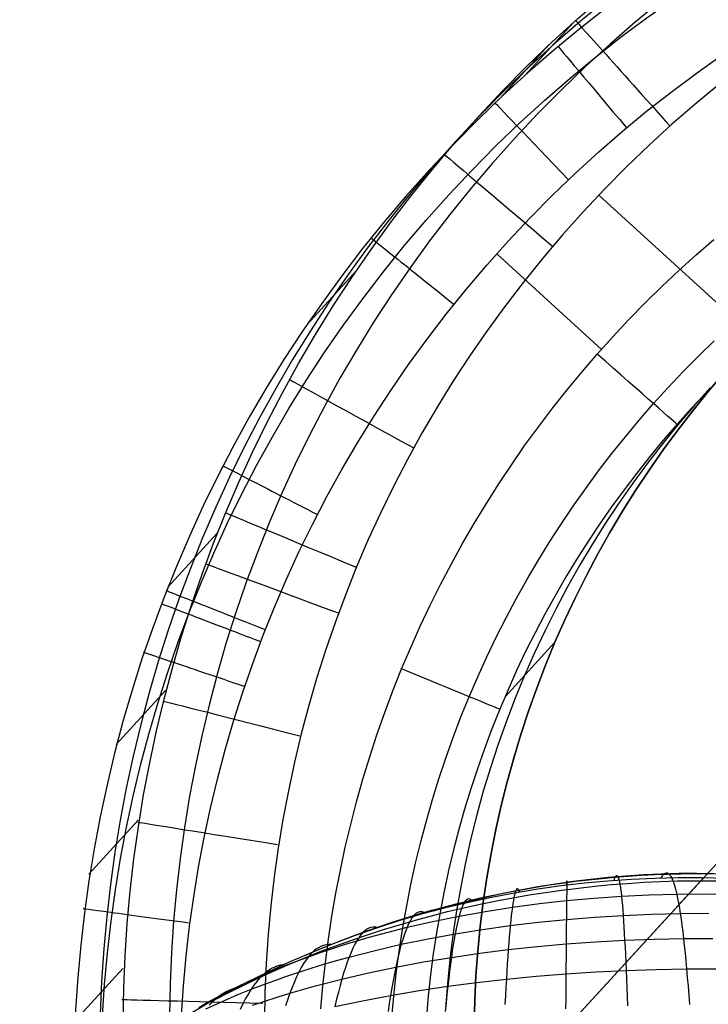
# Model space of a CAD drawing. Extents: x -274 to 274, y -220 to 276.
# Tile 158 of 164: x 194 to 199, y 226 to 233. Entities that reach past the tile are written whole.
import ezdxf

# ---------------------------------------------------------------- set-up
doc = ezdxf.new("R2010")
doc.units = 0
doc.layers.add('PREDEFINITO', color=7, linetype='CONTINUOUS')

msp = doc.modelspace()

# ---------------------------------------------------------------- linework, layer by layer
at = {"layer": 'PREDEFINITO'}
for p, q in [((204.5227, 232.9913, 1), (176.7791, 202.7145, 261.0055)), ((197.7514, 232.6431, 4.2614), (198.0988, 233.0222, 1.0153)), ((197.5793, 232.4848, 4.2585), (197.9268, 232.864, 1.0115)), ((221.1303, 210.8608), (198.2772, 231.8019)), ((198.9637, 231.3797, 5), (199.0885, 231.4879, 5)), ((197.5572, 231.3875, 5), (198.2944, 230.712, 5)), ((198.8412, 231.2689, 5), (198.9637, 231.3797, 5)), ((196.2179, 230.8878, 4.2327), (196.5663, 231.268, 0.9772)), ((196.218, 230.8879, 4.2327), (196.5664, 231.2681, 0.9772)), ((198.721, 231.1557, 5), (198.8412, 231.2689, 5)), ((198.6032, 231.0399, 5), (198.721, 231.1557, 5)), ((198.4878, 230.9217, 5), (198.6032, 231.0399, 5)), ((198.375, 230.8012, 5), (198.4878, 230.9217, 5)), ((198.2646, 230.6783, 5), (198.375, 230.8012, 5)), ((198.9802, 230.6644, 4.7786), (199.0907, 230.7718, 4.7777)), ((198.1575, 230.5538, 5), (198.2646, 230.6783, 5)), ((198.8719, 230.5547, 4.7794), (198.9802, 230.6644, 4.7786)), ((198.0529, 230.4271, 5), (198.1575, 230.5538, 5)), ((198.7659, 230.4428, 4.7803), (198.8719, 230.5547, 4.7794)), ((199.0483, 230.4134, 1), (199.1609, 230.5455, 1)), ((199.1609, 230.5455, 1), (199.0483, 230.4134, 1)), ((199.1609, 230.5455, 1), (199.0483, 230.4134, 1)), ((199.1345, 230.5106, 4.245), (199.0301, 230.4036, 4.2475)), ((197.951, 230.2983, 5), (198.0529, 230.4271, 5)), ((198.6623, 230.3287, 4.7812), (198.7659, 230.4428, 4.7803)), ((199.0301, 230.4036, 4.2475), (198.9278, 230.2944, 4.25)), ((198.939, 230.2788, 1), (199.0483, 230.4134, 1)), ((199.0483, 230.4134, 1), (198.939, 230.2788, 1)), ((199.0483, 230.4134, 1), (198.939, 230.2788, 1)), ((199.0627, 230.4413, 3), (198.9469, 230.312, 3)), ((198.5616, 230.2131, 4.7821), (198.6623, 230.3287, 4.7812)), ((197.8518, 230.1673, 5), (197.951, 230.2983, 5)), ((198.9278, 230.2944, 4.25), (198.8279, 230.1831, 4.2524)), ((198.8331, 230.1416, 1), (198.939, 230.2788, 1)), ((198.939, 230.2788, 1), (198.8331, 230.1416, 1)), ((198.939, 230.2788, 1), (198.8331, 230.1416, 1)), ((198.9469, 230.312, 3), (198.8343, 230.1799, 3)), ((198.4634, 230.0954, 4.7829), (198.5616, 230.2131, 4.7821)), ((197.7553, 230.0344, 5), (197.8518, 230.1673, 5)), ((198.8343, 230.1799, 3), (198.725, 230.0452, 3)), ((198.7305, 230.0019, 1), (198.8331, 230.1416, 1)), ((198.8331, 230.1416, 1), (198.7305, 230.0019, 1)), ((198.8331, 230.1416, 1), (198.7305, 230.0019, 1)), ((198.8279, 230.1831, 4.2524), (198.7309, 230.0704, 4.2549)), ((198.3675, 229.9756, 4.7838), (198.4634, 230.0954, 4.7829)), ((198.7309, 230.0704, 4.2549), (198.6362, 229.9556, 4.2574)), ((197.6615, 229.8995, 5), (197.7553, 230.0344, 5)), ((198.725, 230.0452, 3), (198.6191, 229.908, 3)), ((198.6314, 229.8597, 1), (198.7305, 230.0019, 1)), ((198.7305, 230.0019, 1), (198.6314, 229.8597, 1)), ((198.7305, 230.0019, 1), (198.6314, 229.8597, 1)), ((198.2742, 229.8539, 4.7846), (198.3675, 229.9756, 4.7838)), ((198.6362, 229.9556, 4.2574), (198.5439, 229.839, 4.2598)), ((197.5706, 229.7626, 5), (197.6615, 229.8995, 5)), ((198.1834, 229.7302, 4.7855), (198.2742, 229.8539, 4.7846)), ((198.6191, 229.908, 3), (198.5165, 229.7683, 3)), ((198.5357, 229.7153, 1), (198.6314, 229.8597, 1)), ((198.6314, 229.8597, 1), (198.5357, 229.7153, 1)), ((198.6314, 229.8597, 1), (198.5357, 229.7153, 1)), ((198.5439, 229.839, 4.2598), (198.454, 229.7204, 4.2623)), ((197.4825, 229.624, 5), (197.5706, 229.7626, 5)), ((198.0951, 229.6047, 4.7864), (198.1834, 229.7302, 4.7855)), ((198.454, 229.7204, 4.2623), (198.3666, 229.6001, 4.2647)), ((198.5165, 229.7683, 3), (198.4174, 229.6262, 3)), ((198.4435, 229.5685, 1), (198.5357, 229.7153, 1)), ((198.5357, 229.7153, 1), (198.4435, 229.5685, 1)), ((198.5357, 229.7153, 1), (198.4435, 229.5685, 1)), ((197.3973, 229.4835, 5), (197.4825, 229.624, 5)), ((198.0094, 229.4774, 4.7872), (198.0951, 229.6047, 4.7864)), ((198.3666, 229.6001, 4.2647), (198.2816, 229.4779, 4.2671)), ((198.4174, 229.6262, 3), (198.3217, 229.4817, 3)), ((198.3549, 229.4195, 1), (198.4435, 229.5685, 1)), ((198.4435, 229.5685, 1), (198.3549, 229.4195, 1)), ((198.4435, 229.5685, 1), (198.3549, 229.4195, 1)), ((197.315, 229.3413, 5), (197.3973, 229.4835, 5)), ((197.9264, 229.3483, 4.788), (198.0094, 229.4774, 4.7872)), ((198.2816, 229.4779, 4.2671), (198.1992, 229.3541, 4.2696)), ((198.3217, 229.4817, 3), (198.2295, 229.335, 3)), ((195.2343, 229.0326, 4.2078), (195.5836, 229.4138, 0.9439)), ((195.2344, 229.0329, 4.2078), (195.5837, 229.4141, 0.9439)), ((198.1992, 229.3541, 4.2696), (198.1194, 229.2285, 4.272)), ((198.2698, 229.2684, 1), (198.3549, 229.4195, 1)), ((198.3549, 229.4195, 1), (198.2698, 229.2684, 1)), ((198.3549, 229.4195, 1), (198.2698, 229.2684, 1)), ((197.2357, 229.1975, 5), (197.315, 229.3413, 5)), ((197.8461, 229.2176, 4.7889), (197.9264, 229.3483, 4.788)), ((198.2295, 229.335, 3), (198.1409, 229.186, 3)), ((197.7684, 229.0852, 4.7897), (197.8461, 229.2176, 4.7889)), ((198.1194, 229.2285, 4.272), (198.0422, 229.1014, 4.2744)), ((198.1885, 229.1151, 1), (198.2698, 229.2684, 1)), ((198.2698, 229.2684, 1), (198.1885, 229.1151, 1)), ((198.2698, 229.2684, 1), (198.1885, 229.1151, 1)), ((197.1593, 229.052, 5), (197.2357, 229.1975, 5)), ((198.1409, 229.186, 3), (198.0558, 229.0348, 3)), ((197.6935, 228.9512, 4.7905), (197.7684, 229.0852, 4.7897)), ((198.0422, 229.1014, 4.2744), (197.9676, 228.9727, 4.2768)), ((198.1108, 228.9599, 1), (198.1885, 229.1151, 1)), ((198.1885, 229.1151, 1), (198.1108, 228.9599, 1)), ((198.1885, 229.1151, 1), (198.1108, 228.9599, 1)), ((197.086, 228.905, 5), (197.1593, 229.052, 5)), ((198.0558, 229.0348, 3), (197.9744, 228.8816, 3)), ((197.6214, 228.8157, 4.7914), (197.6935, 228.9512, 4.7905)), ((197.9676, 228.9727, 4.2768), (197.8957, 228.8425, 4.2792)), ((198.0368, 228.8026, 1), (198.1108, 228.9599, 1)), ((198.1108, 228.9599, 1), (198.0368, 228.8026, 1)), ((198.1108, 228.9599, 1), (198.0368, 228.8026, 1)), ((197.0157, 228.7565, 5), (197.086, 228.905, 5)), ((197.9744, 228.8816, 3), (197.8967, 228.7263, 3)), ((197.5521, 228.6787, 4.7922), (197.6214, 228.8157, 4.7914)), ((197.8957, 228.8425, 4.2792), (197.8265, 228.7108, 4.2815)), ((197.9666, 228.6434, 1), (198.0368, 228.8026, 1)), ((198.0368, 228.8026, 1), (197.9666, 228.6434, 1)), ((198.0368, 228.8026, 1), (197.9666, 228.6434, 1)), ((196.9486, 228.6066, 5), (197.0157, 228.7565, 5)), ((197.4857, 228.5403, 4.793), (197.5521, 228.6787, 4.7922)), ((197.8265, 228.7108, 4.2815), (197.76, 228.5778, 4.2839)), ((197.8967, 228.7263, 3), (197.8228, 228.5691, 3)), ((196.8846, 228.4553, 5), (196.9486, 228.6066, 5)), ((197.6147, 228.2594, 4.2889), (197.9666, 228.6434, 1)), ((197.9666, 228.6434, 1), (197.9003, 228.4826, 1)), ((197.9004, 228.4829, 1), (197.9666, 228.6434, 1)), ((197.9666, 228.6434, 1), (197.9004, 228.4829, 1)), ((197.4222, 228.4005, 4.7938), (197.4857, 228.5403, 4.793)), ((197.76, 228.5778, 4.2839), (197.6963, 228.4434, 4.2863)), ((197.8228, 228.5691, 3), (197.7526, 228.4099, 3)), ((196.8235, 228.3019, 5), (196.8846, 228.4553, 5)), ((197.9003, 228.4826, 1), (197.838, 228.3203, 1)), ((197.8382, 228.3209, 1), (197.9004, 228.4829, 1)), ((197.9004, 228.4829, 1), (197.8382, 228.3209, 1)), ((197.3616, 228.2594, 4.7946), (197.4222, 228.4005, 4.7938)), ((197.6963, 228.4434, 4.2863), (197.6354, 228.3077, 4.2886)), ((197.7526, 228.4099, 3), (197.6863, 228.249, 3)), ((197.838, 228.3203, 1), (197.7797, 228.1568, 1)), ((197.7799, 228.1575, 1), (197.8382, 228.3209, 1)), ((197.8382, 228.3209, 1), (197.7799, 228.1575, 1)), ((194.8696, 227.9221, 4.1949), (195.2193, 228.3038, 0.9265)), ((196.7656, 228.1472, 5), (196.8235, 228.3019, 5)), ((197.3037, 228.1163, 4.7954), (197.3616, 228.2594, 4.7946)), ((197.6354, 228.3077, 4.2886), (197.5773, 228.1708, 4.2909)), ((197.6863, 228.249, 3), (197.624, 228.0868, 3)), ((196.7109, 227.9914, 5), (196.7656, 228.1472, 5)), ((197.2488, 227.972, 4.7962), (197.3037, 228.1163, 4.7954)), ((197.5773, 228.1708, 4.2909), (197.5219, 228.0319, 4.2932)), ((197.7797, 228.1568, 1), (197.7254, 227.9919, 1)), ((197.7257, 227.9927, 1), (197.7799, 228.1575, 1)), ((197.7799, 228.1575, 1), (197.7257, 227.9927, 1)), ((197.624, 228.0868, 3), (197.5657, 227.9232, 3)), ((196.6595, 227.8344, 5), (196.7109, 227.9914, 5)), ((197.1969, 227.8265, 4.797), (197.2488, 227.972, 4.7962)), ((197.5219, 228.0319, 4.2932), (197.4693, 227.8919, 4.2955)), ((197.7254, 227.9919, 1), (197.6752, 227.8259, 1)), ((197.6754, 227.8266, 1), (197.7257, 227.9927, 1)), ((197.7257, 227.9927, 1), (197.6754, 227.8266, 1)), ((197.5657, 227.9232, 3), (197.5114, 227.7584, 3)), ((196.6115, 227.6764, 5), (196.6595, 227.8344, 5)), ((197.1481, 227.68, 4.7977), (197.1969, 227.8265, 4.797)), ((197.4693, 227.8919, 4.2955), (197.4197, 227.7509, 4.2978)), ((197.6752, 227.8259, 1), (197.6291, 227.6588, 1)), ((197.6293, 227.6594, 1), (197.6754, 227.8266, 1)), ((197.6754, 227.8266, 1), (197.6293, 227.6594, 1)), ((197.5114, 227.7584, 3), (197.4612, 227.5924, 3)), ((197.4197, 227.7509, 4.2978), (197.3731, 227.6089, 4.3)), ((196.5667, 227.5174, 5), (196.6115, 227.6764, 5)), ((197.1023, 227.5325, 4.7985), (197.1481, 227.68, 4.7977)), ((197.6291, 227.6588, 1), (197.5871, 227.4906, 1)), ((197.5872, 227.491, 1), (197.6293, 227.6594, 1)), ((197.6293, 227.6594, 1), (197.5872, 227.491, 1)), ((197.3731, 227.6089, 4.3), (197.3294, 227.4659, 4.3022)), ((197.4612, 227.5924, 3), (197.4151, 227.4252, 3)), ((196.5252, 227.3575, 5), (196.5667, 227.5174, 5)), ((197.0597, 227.384, 4.7992), (197.1023, 227.5325, 4.7985)), ((197.5492, 227.3216, 1), (197.5872, 227.491, 1)), ((197.5872, 227.491, 1), (197.5492, 227.3216, 1)), ((197.5871, 227.4906, 1), (197.5492, 227.3216, 1)), ((197.3294, 227.4659, 4.3022), (197.2887, 227.322, 4.3044)), ((197.4151, 227.4252, 3), (197.3731, 227.2571, 3)), ((194.6767, 227.0061, 4.1851), (195.0269, 227.3882, 0.9133)), ((196.4871, 227.1968, 5), (196.5252, 227.3575, 5)), ((197.0201, 227.2347, 4.8), (197.0597, 227.384, 4.7992)), ((197.2887, 227.322, 4.3044), (197.2511, 227.1774, 4.3066)), ((197.5154, 227.1513, 1), (197.5492, 227.3216, 1)), ((197.5492, 227.3216, 1), (197.5154, 227.1516, 1)), ((197.5492, 227.3216, 1), (197.5154, 227.1513, 1)), ((196.9837, 227.0845, 4.8007), (197.0201, 227.2347, 4.8)), ((197.3731, 227.2571, 3), (197.3352, 227.088, 3)), ((196.4524, 227.0354, 5), (196.4871, 227.1968, 5)), ((197.2511, 227.1774, 4.3066), (197.2164, 227.032, 4.3088)), ((197.4857, 226.9803, 1), (197.5154, 227.1513, 1)), ((197.5154, 227.1513, 1), (197.4857, 226.9803, 1)), ((197.5154, 227.1516, 1), (197.4858, 226.9808, 1)), ((196.9505, 226.9337, 4.8014), (196.9837, 227.0845, 4.8007)), ((197.3352, 227.088, 3), (197.3014, 226.918, 3)), ((196.421, 226.8732, 5), (196.4524, 227.0354, 5)), ((197.2164, 227.032, 4.3088), (197.1848, 226.8859, 4.3109)), ((198.3922, 226.9859, 749.1842), (198.395, 226.9908, 749.2446)), ((198.395, 226.9908, 749.2446), (198.3969, 226.9933, 749.2854)), ((198.3969, 226.9933, 749.2854), (198.3988, 226.995, 749.3261)), ((198.3988, 226.995, 749.3261), (198.4007, 226.9959, 749.3667)), ((198.4007, 226.9959, 749.3667), (198.4025, 226.9962, 749.4072)), ((198.4025, 226.9962, 749.4072), (198.4044, 226.9957, 749.4475)), ((198.4044, 226.9957, 749.4475), (198.4062, 226.9944, 749.4877)), ((198.4062, 226.9944, 749.4877), (198.408, 226.9925, 749.5277)), ((198.408, 226.9925, 749.5277), (198.4098, 226.9898, 749.5677)), ((198.7226, 226.99, 749.0179), (198.7289, 226.9985, 749.0845)), ((198.7289, 226.9985, 749.0845), (198.7352, 227.0055, 749.1507)), ((198.7352, 227.0055, 749.1507), (198.7414, 227.0108, 749.2167)), ((198.7414, 227.0108, 749.2167), (198.7452, 227.0131, 749.2573)), ((198.7452, 227.0131, 749.2573), (198.749, 227.0146, 749.2977)), ((198.749, 227.0146, 749.2977), (198.7527, 227.0154, 749.3381)), ((198.7527, 227.0154, 749.3381), (198.7565, 227.0154, 749.3783)), ((198.7565, 227.0154, 749.3783), (198.7602, 227.0147, 749.4184)), ((198.7602, 227.0147, 749.4184), (198.7638, 227.0133, 749.4583)), ((198.7638, 227.0133, 749.4583), (198.7675, 227.0111, 749.4982)), ((198.7675, 227.0111, 749.4982), (198.7711, 227.0082, 749.5378)), ((198.7711, 227.0082, 749.5378), (198.7747, 227.0046, 749.5774)), ((198.7747, 227.0046, 749.5774), (198.7783, 227.0002, 749.6168)), ((198.7783, 227.0002, 749.6168), (198.7818, 226.9951, 749.6561)), ((198.7818, 226.9951, 749.6561), (198.7854, 226.9893, 749.6953)), ((188.1037, 215.0732, 672.9243), (199.0157, 226.9816, 748.9079)), ((196.9204, 226.7821, 4.8022), (196.9505, 226.9337, 4.8014)), ((197.4602, 226.8087, 1), (197.4857, 226.9803, 1)), ((197.4857, 226.9803, 1), (197.4602, 226.8087, 1)), ((197.4858, 226.9808, 1), (197.4603, 226.8093, 1)), ((198.0503, 226.9245, 749.8216), (198.0502, 226.9171, 749.8608)), ((198.0505, 226.9312, 749.7822), (198.0503, 226.9245, 749.8216)), ((198.0506, 226.9372, 749.7427), (198.0505, 226.9312, 749.7822)), ((198.0507, 226.9469, 749.6633), (198.0506, 226.9424, 749.7031)), ((198.0506, 226.9424, 749.7031), (198.0506, 226.9372, 749.7427)), ((198.0508, 226.9508, 749.6234), (198.0507, 226.9469, 749.6633)), ((198.0509, 226.9538, 749.5834), (198.0508, 226.9508, 749.6234)), ((198.051, 226.9578, 749.5029), (198.0509, 226.9562, 749.5432)), ((198.0509, 226.9562, 749.5432), (198.0509, 226.9538, 749.5834)), ((198.051, 226.9572, 749.3405), (198.051, 226.9589, 749.422)), ((198.051, 226.9589, 749.422), (198.051, 226.9587, 749.4625)), ((198.051, 226.9587, 749.4625), (198.051, 226.9578, 749.5029)), ((198.051, 226.9526, 749.2585), (198.051, 226.9572, 749.3405)), ((198.051, 226.9484, 749.2077), (198.051, 226.9526, 749.2585)), ((198.051, 226.9433, 749.1568), (198.051, 226.9484, 749.2077)), ((198.051, 226.9307, 749.0545), (198.051, 226.9433, 749.1568)), ((198.3837, 226.9636, 749.0015), (198.3893, 226.9796, 749.1235)), ((198.3893, 226.9796, 749.1235), (198.3922, 226.9859, 749.1842)), ((198.4098, 226.9898, 749.5677), (198.4116, 226.9864, 749.6075)), ((198.4116, 226.9864, 749.6075), (198.4134, 226.9822, 749.6472)), ((198.4134, 226.9822, 749.6472), (198.4151, 226.9773, 749.6867)), ((198.4151, 226.9773, 749.6867), (198.4168, 226.9718, 749.7261)), ((198.4168, 226.9718, 749.7261), (198.4185, 226.9654, 749.7654)), ((198.4185, 226.9654, 749.7654), (198.4202, 226.9584, 749.8045)), ((198.4202, 226.9584, 749.8045), (198.4219, 226.9507, 749.8435)), ((198.4219, 226.9507, 749.8435), (198.4235, 226.9423, 749.8824)), ((198.4235, 226.9423, 749.8824), (198.4252, 226.9332, 749.9211)), ((198.4252, 226.9332, 749.9211), (198.4268, 226.9234, 749.9597)), ((198.4268, 226.9234, 749.9597), (198.4284, 226.9129, 749.9981)), ((198.7163, 226.9802, 748.9512), (198.7226, 226.99, 749.0179)), ((198.7854, 226.9893, 749.6953), (198.7889, 226.9828, 749.7343)), ((198.7889, 226.9828, 749.7343), (198.7923, 226.9756, 749.7732)), ((198.7923, 226.9756, 749.7732), (198.7958, 226.9676, 749.812)), ((198.7958, 226.9676, 749.812), (198.7992, 226.959, 749.8506)), ((198.7992, 226.959, 749.8506), (198.8026, 226.9496, 749.8891)), ((198.8026, 226.9496, 749.8891), (198.8059, 226.9396, 749.9275)), ((198.8059, 226.9396, 749.9275), (198.8093, 226.9289, 749.9657)), ((198.8093, 226.9289, 749.9657), (198.8126, 226.9175, 750.0037)), ((196.3931, 226.7104, 5), (196.421, 226.8732, 5)), ((197.1848, 226.8859, 4.3109), (197.1563, 226.7392, 4.313)), ((197.3014, 226.918, 3), (197.2718, 226.7473, 3)), ((197.6812, 226.8593, 749.9027), (197.6793, 226.8509, 749.9419)), ((197.683, 226.8669, 749.8635), (197.6812, 226.8593, 749.9027)), ((197.6849, 226.8739, 749.824), (197.683, 226.8669, 749.8635)), ((197.6868, 226.8801, 749.7845), (197.6849, 226.8739, 749.824)), ((197.6887, 226.8856, 749.7448), (197.6868, 226.8801, 749.7845)), ((197.6906, 226.8904, 749.705), (197.6887, 226.8856, 749.7448)), ((197.6924, 226.8945, 749.665), (197.6906, 226.8904, 749.705)), ((197.6943, 226.8979, 749.6249), (197.6924, 226.8945, 749.665)), ((197.6962, 226.9005, 749.5846), (197.6943, 226.8979, 749.6249)), ((197.6981, 226.9023, 749.5443), (197.6962, 226.9005, 749.5846)), ((197.6999, 226.9035, 749.5038), (197.6981, 226.9023, 749.5443)), ((197.7037, 226.9037, 749.4224), (197.6999, 226.9035, 749.5038)), ((197.7075, 226.9013, 749.3405), (197.7037, 226.9037, 749.4224)), ((197.7114, 226.8962, 749.2582), (197.7075, 226.9013, 749.3405)), ((197.7148, 226.8896, 749.1843), (197.7114, 226.8962, 749.2582)), ((197.7184, 226.8815, 749.1102), (197.7148, 226.8896, 749.1843)), ((198.0495, 226.8697, 750.0547), (198.0492, 226.8459, 750.1313)), ((198.0497, 226.8806, 750.0162), (198.0495, 226.8697, 750.0547)), ((198.0498, 226.8908, 749.9776), (198.0497, 226.8806, 750.0162)), ((198.05, 226.9003, 749.9388), (198.0498, 226.8908, 749.9776)), ((198.0501, 226.9091, 749.8998), (198.05, 226.9003, 749.9388)), ((198.0502, 226.9171, 749.8608), (198.0501, 226.9091, 749.8998)), ((198.4284, 226.9129, 749.9981), (198.43, 226.9017, 750.0364)), ((198.43, 226.9017, 750.0364), (198.4331, 226.8772, 750.1125)), ((198.4331, 226.8772, 750.1125), (198.4361, 226.8501, 750.1881)), ((198.4361, 226.8501, 750.1881), (198.6307, 226.8596, 750.1731)), ((198.6307, 226.8596, 750.1731), (198.8256, 226.8651, 750.1546)), ((198.8126, 226.9175, 750.0037), (198.8192, 226.8926, 750.0794)), ((198.8192, 226.8926, 750.0794), (198.8256, 226.8651, 750.1546)), ((198.8256, 226.8651, 750.1546), (199.0205, 226.8667, 750.1325)), ((198.8256, 226.8651, 750.1546), (198.832, 226.8349, 750.2291)), ((199.0205, 226.8667, 750.1325), (199.2151, 226.8644, 750.107)), ((196.8935, 226.63, 4.8029), (196.9204, 226.7821, 4.8022)), ((197.3155, 226.7849, 749.93), (197.3119, 226.7763, 749.9692)), ((197.3191, 226.7927, 749.8907), (197.3155, 226.7849, 749.93)), ((197.3228, 226.7999, 749.8512), (197.3191, 226.7927, 749.8907)), ((197.3264, 226.8063, 749.8116), (197.3228, 226.7999, 749.8512)), ((197.3301, 226.8121, 749.7718), (197.3264, 226.8063, 749.8116)), ((197.3338, 226.8171, 749.7319), (197.3301, 226.8121, 749.7718)), ((197.3375, 226.8213, 749.6919), (197.3338, 226.8171, 749.7319)), ((197.3412, 226.8249, 749.6517), (197.3375, 226.8213, 749.6919)), ((197.3449, 226.8277, 749.6114), (197.3412, 226.8249, 749.6517)), ((197.3486, 226.8297, 749.5709), (197.3449, 226.8277, 749.6114)), ((197.3523, 226.831, 749.5303), (197.3486, 226.8297, 749.5709)), ((197.356, 226.8316, 749.4896), (197.3523, 226.831, 749.5303)), ((197.3634, 226.8308, 749.4078), (197.356, 226.8316, 749.4896)), ((197.371, 226.8275, 749.3255), (197.3634, 226.8308, 749.4078)), ((197.3787, 226.8219, 749.2428), (197.371, 226.8275, 749.3255)), ((197.3857, 226.8153, 749.1682), (197.3787, 226.8219, 749.2428)), ((197.439, 226.6364, 1), (197.4602, 226.8087, 1)), ((197.4602, 226.8087, 1), (197.439, 226.6364, 1)), ((197.4603, 226.8093, 1), (197.4391, 226.6372, 1)), ((197.6699, 226.7987, 750.1354), (197.6662, 226.773, 750.2118)), ((197.6662, 226.773, 750.2118), (197.8568, 226.7982, 750.2114)), ((197.6737, 226.8216, 750.0584), (197.6699, 226.7987, 750.1354)), ((197.6755, 226.8321, 750.0197), (197.6737, 226.8216, 750.0584)), ((197.6774, 226.8419, 749.9809), (197.6755, 226.8321, 750.0197)), ((197.6793, 226.8509, 749.9419), (197.6774, 226.8419, 749.9809)), ((197.8568, 226.7982, 750.2114), (198.0489, 226.8194, 750.2073)), ((198.0485, 226.7903, 750.2827), (198.0482, 226.7585, 750.3575)), ((198.0489, 226.8194, 750.2073), (198.0485, 226.7903, 750.2827)), ((198.0492, 226.8459, 750.1313), (198.0489, 226.8194, 750.2073)), ((198.0489, 226.8194, 750.2073), (198.2421, 226.8368, 750.1995)), ((198.2421, 226.8368, 750.1995), (198.4361, 226.8501, 750.1881)), ((198.4361, 226.8501, 750.1881), (198.4391, 226.8203, 750.2631)), ((198.4391, 226.8203, 750.2631), (198.4421, 226.7879, 750.3375)), ((198.4421, 226.7879, 750.3375), (198.445, 226.7529, 750.4112)), ((198.832, 226.8349, 750.2291), (198.8382, 226.8021, 750.303)), ((198.8382, 226.8021, 750.303), (198.8444, 226.7667, 750.3764)), ((196.9716, 226.7152, 749.8235), (196.9662, 226.7087, 749.8632)), ((196.977, 226.721, 749.7837), (196.9716, 226.7152, 749.8235)), ((196.9824, 226.726, 749.7437), (196.977, 226.721, 749.7837)), ((196.9879, 226.7304, 749.7037), (196.9824, 226.726, 749.7437)), ((196.9933, 226.734, 749.6634), (196.9879, 226.7304, 749.7037)), ((196.9988, 226.7369, 749.6231), (196.9933, 226.734, 749.6634)), ((197.0044, 226.7391, 749.5826), (196.9988, 226.7369, 749.6231)), ((197.0099, 226.7406, 749.5419), (197.0044, 226.7391, 749.5826)), ((197.0205, 226.7415, 749.4643), (197.0099, 226.7406, 749.5419)), ((197.0312, 226.74, 749.3863), (197.0205, 226.7415, 749.4643)), ((197.0421, 226.7367, 749.3079), (197.0312, 226.74, 749.3863)), ((197.0531, 226.7317, 749.2291), (197.0421, 226.7367, 749.3079)), ((197.1563, 226.7392, 4.313), (197.1308, 226.5919, 4.3151)), ((197.2718, 226.7473, 3), (197.2463, 226.5758, 3)), ((197.2903, 226.7104, 750.2012), (197.4773, 226.7437, 750.2084)), ((197.2975, 226.7351, 750.1245), (197.2903, 226.7104, 750.2012)), ((197.3046, 226.7571, 750.0471), (197.2975, 226.7351, 750.1245)), ((197.3082, 226.7671, 750.0082), (197.3046, 226.7571, 750.0471)), ((197.3119, 226.7763, 749.9692), (197.3082, 226.7671, 750.0082)), ((197.4773, 226.7437, 750.2084), (197.6662, 226.773, 750.2118)), ((197.6588, 226.7136, 750.3627), (197.6551, 226.6799, 750.4373)), ((197.6625, 226.7446, 750.2876), (197.6588, 226.7136, 750.3627)), ((197.6662, 226.773, 750.2118), (197.6625, 226.7446, 750.2876)), ((198.0478, 226.7241, 750.4316), (198.0474, 226.6871, 750.5052)), ((198.0482, 226.7585, 750.3575), (198.0478, 226.7241, 750.4316)), ((198.2471, 226.7031, 750.4966), (198.4478, 226.7154, 750.4844)), ((198.445, 226.7529, 750.4112), (198.4478, 226.7154, 750.4844)), ((198.4478, 226.7154, 750.4844), (198.649, 226.7239, 750.4686)), ((198.4478, 226.7154, 750.4844), (198.4505, 226.6753, 750.5569)), ((198.649, 226.7239, 750.4686), (198.8505, 226.7287, 750.4491)), ((198.8444, 226.7667, 750.3764), (198.8505, 226.7287, 750.4491)), ((198.8505, 226.7287, 750.4491), (199.052, 226.7299, 750.4262)), ((198.8505, 226.7287, 750.4491), (198.8564, 226.6883, 750.5213)), ((196.3686, 226.5471, 5), (196.3931, 226.7104, 5)), ((196.9237, 226.6315, 750.1752), (197.1057, 226.673, 750.1902)), ((196.9342, 226.6549, 750.0981), (196.9237, 226.6315, 750.1752)), ((196.9447, 226.6756, 750.0204), (196.9342, 226.6549, 750.0981)), ((196.9501, 226.6849, 749.9813), (196.9447, 226.6756, 750.0204)), ((196.9554, 226.6936, 749.9421), (196.9501, 226.6849, 749.9813)), ((196.9608, 226.7015, 749.9027), (196.9554, 226.6936, 749.9421)), ((196.9662, 226.7087, 749.8632), (196.9608, 226.7015, 749.9027)), ((197.1057, 226.673, 750.1902), (197.2903, 226.7104, 750.2012)), ((197.2763, 226.653, 750.3529), (197.2694, 226.6204, 750.4278)), ((197.2833, 226.6831, 750.2774), (197.2763, 226.653, 750.3529)), ((197.2903, 226.7104, 750.2012), (197.2833, 226.6831, 750.2774)), ((197.456, 226.6164, 750.5085), (197.6515, 226.6437, 750.5112)), ((197.6515, 226.6437, 750.5112), (197.6479, 226.605, 750.5845)), ((197.6551, 226.6799, 750.4373), (197.6515, 226.6437, 750.5112)), ((197.6515, 226.6437, 750.5112), (197.8487, 226.6673, 750.5101)), ((197.8487, 226.6673, 750.5101), (198.0474, 226.6871, 750.5052)), ((198.0469, 226.6476, 750.5781), (198.0465, 226.6055, 750.6504)), ((198.0474, 226.6871, 750.5052), (198.0469, 226.6476, 750.5781)), ((198.0474, 226.6871, 750.5052), (198.2471, 226.7031, 750.4966)), ((198.4505, 226.6753, 750.5569), (198.4533, 226.6327, 750.6289)), ((198.8564, 226.6883, 750.5213), (198.8623, 226.6453, 750.5928)), ((198.8623, 226.6453, 750.5928), (198.8681, 226.5999, 750.6637)), ((196.5965, 226.577, 749.9779), (196.5894, 226.5678, 750.017)), ((196.6035, 226.5856, 749.9386), (196.5965, 226.577, 749.9779)), ((196.6106, 226.5934, 749.8992), (196.6035, 226.5856, 749.9386)), ((196.6178, 226.6005, 749.8596), (196.6106, 226.5934, 749.8992)), ((196.6249, 226.6069, 749.8199), (196.6178, 226.6005, 749.8596)), ((196.6321, 226.6125, 749.78), (196.6249, 226.6069, 749.8199)), ((196.6393, 226.6175, 749.74), (196.6321, 226.6125, 749.78)), ((196.6538, 226.6254, 749.6596), (196.6393, 226.6175, 749.74)), ((196.6685, 226.6305, 749.5786), (196.6538, 226.6254, 749.6596)), ((196.6561, 226.5614, 750.1454), (196.7445, 226.5858, 750.1563)), ((196.6832, 226.6331, 749.4972), (196.6685, 226.6305, 749.5786)), ((196.7017, 226.633, 749.3953), (196.6832, 226.6331, 749.4972)), ((196.7204, 226.63, 749.2928), (196.7017, 226.633, 749.3953)), ((196.7445, 226.5858, 750.1563), (196.9237, 226.6315, 750.1752)), ((196.8698, 226.4773, 4.8036), (196.8935, 226.63, 4.8029)), ((196.903, 226.5766, 750.3276), (196.8928, 226.5452, 750.4028)), ((196.9133, 226.6054, 750.2517), (196.903, 226.5766, 750.3276)), ((196.9237, 226.6315, 750.1752), (196.9133, 226.6054, 750.2517)), ((197.0713, 226.5501, 750.4917), (197.2625, 226.5852, 750.502)), ((197.1308, 226.5919, 4.3151), (197.1084, 226.4441, 4.3171)), ((197.2463, 226.5758, 3), (197.2251, 226.4037, 3)), ((197.2625, 226.5852, 750.502), (197.2557, 226.5474, 750.5757)), ((197.2694, 226.6204, 750.4278), (197.2625, 226.5852, 750.502)), ((197.2625, 226.5852, 750.502), (197.456, 226.6164, 750.5085)), ((197.4391, 226.6372, 1), (197.422, 226.4645, 1)), ((197.422, 226.4637, 1), (197.439, 226.6364, 1)), ((197.439, 226.6364, 1), (197.422, 226.4637, 1)), ((197.6479, 226.605, 750.5845), (197.6443, 226.5637, 750.6571)), ((198.0465, 226.6055, 750.6504), (198.0461, 226.5611, 750.7221)), ((198.4533, 226.6327, 750.6289), (198.4559, 226.5876, 750.7001)), ((198.4559, 226.5876, 750.7001), (198.4585, 226.5402, 750.7708)), ((198.8681, 226.5999, 750.6637), (198.8737, 226.5521, 750.7339)), ((196.3519, 226.5068, 749.5185), (196.3336, 226.5028, 749.5996)), ((196.3475, 226.3833, 5), (196.3686, 226.5471, 5)), ((196.3704, 226.5089, 749.437), (196.3519, 226.5068, 749.5185)), ((196.3878, 226.5092, 749.3597), (196.3704, 226.5089, 749.437)), ((196.3961, 226.4819, 750.1064), (196.4819, 226.5095, 750.1204)), ((196.4819, 226.5095, 750.1204), (196.5686, 226.536, 750.1334)), ((196.5548, 226.5113, 750.2102), (196.5412, 226.484, 750.2864)), ((196.5686, 226.536, 750.1334), (196.5548, 226.5113, 750.2102)), ((196.5686, 226.536, 750.1334), (196.6561, 226.5614, 750.1454)), ((196.5824, 226.5579, 750.056), (196.5686, 226.536, 750.1334)), ((196.5894, 226.5678, 750.017), (196.5824, 226.5579, 750.056)), ((196.697, 226.4682, 750.4591), (196.8827, 226.5111, 750.4774)), ((196.8827, 226.5111, 750.4774), (196.8728, 226.4745, 750.5513)), ((196.8827, 226.5111, 750.4774), (197.0713, 226.5501, 750.4917)), ((196.8928, 226.5452, 750.4028), (196.8827, 226.5111, 750.4774)), ((197.249, 226.5071, 750.6486), (197.2424, 226.4643, 750.7209)), ((197.2557, 226.5474, 750.5757), (197.249, 226.5071, 750.6486)), ((197.6408, 226.52, 750.7291), (197.6373, 226.4738, 750.8004)), ((197.6443, 226.5637, 750.6571), (197.6408, 226.52, 750.7291)), ((197.8408, 226.4958, 750.7986), (198.0456, 226.5141, 750.7931)), ((198.0456, 226.5141, 750.7931), (198.0452, 226.4648, 750.8634)), ((198.0461, 226.5611, 750.7221), (198.0456, 226.5141, 750.7931)), ((198.0456, 226.5141, 750.7931), (198.2517, 226.5289, 750.7838)), ((198.2517, 226.5289, 750.7838), (198.4585, 226.5402, 750.7708)), ((198.4585, 226.5402, 750.7708), (198.666, 226.5479, 750.7542)), ((198.4585, 226.5402, 750.7708), (198.4611, 226.4903, 750.8408)), ((198.666, 226.5479, 750.7542), (198.8737, 226.5521, 750.7339)), ((198.8737, 226.5521, 750.7339), (199.0815, 226.5528, 750.7102)), ((198.8737, 226.5521, 750.7339), (198.8793, 226.5019, 750.8035)), ((196.2275, 226.4235, 750.0752), (196.3112, 226.4532, 750.0913)), ((196.2447, 226.4437, 749.9975), (196.2275, 226.4235, 750.0752)), ((196.2621, 226.4611, 749.9191), (196.2447, 226.4437, 749.9975)), ((196.2709, 226.4687, 749.8797), (196.2621, 226.4611, 749.9191)), ((196.2797, 226.4757, 749.8401), (196.2709, 226.4687, 749.8797)), ((196.2886, 226.4819, 749.8004), (196.2797, 226.4757, 749.8401)), ((196.2975, 226.4874, 749.7605), (196.2886, 226.4819, 749.8004)), ((196.3155, 226.4964, 749.6804), (196.2975, 226.4874, 749.7605)), ((196.3112, 226.4532, 750.0913), (196.3961, 226.4819, 750.1064)), ((196.3336, 226.5028, 749.5996), (196.3155, 226.4964, 749.6804)), ((196.5145, 226.4214, 750.4368), (196.697, 226.4682, 750.4591)), ((196.5278, 226.454, 750.3619), (196.5145, 226.4214, 750.4368)), ((196.5412, 226.484, 750.2864), (196.5278, 226.454, 750.3619)), ((196.8493, 226.3242, 4.8042), (196.8698, 226.4773, 4.8036)), ((196.8629, 226.4354, 750.6246), (196.8532, 226.3938, 750.6971)), ((196.8728, 226.4745, 750.5513), (196.8629, 226.4354, 750.6246)), ((197.1084, 226.4441, 4.3171), (197.0892, 226.296, 4.3192)), ((197.2424, 226.4643, 750.7209), (197.2359, 226.4191, 750.7926)), ((197.2359, 226.4191, 750.7926), (197.4356, 226.4483, 750.7984)), ((197.422, 226.4645, 1), (197.4092, 226.2913, 1)), ((197.4092, 226.2906, 1), (197.422, 226.4637, 1)), ((197.422, 226.4637, 1), (197.4092, 226.2906, 1)), ((197.4356, 226.4483, 750.7984), (197.6373, 226.4738, 750.8004)), ((197.6373, 226.4738, 750.8004), (197.6339, 226.4253, 750.8711)), ((197.6373, 226.4738, 750.8004), (197.8408, 226.4958, 750.7986)), ((198.0452, 226.4648, 750.8634), (198.0447, 226.4132, 750.9331)), ((198.4611, 226.4903, 750.8408), (198.4636, 226.4381, 750.9101)), ((198.4636, 226.4381, 750.9101), (198.4661, 226.3836, 750.9788)), ((198.8793, 226.5019, 750.8035), (198.8848, 226.4493, 750.8725)), ((198.8848, 226.4493, 750.8725), (198.8902, 226.3944, 750.9408)), ((196.0552, 226.3681, 749.4294), (196.0209, 226.3613, 749.5571)), ((196.0631, 226.3607, 750.0397), (196.1447, 226.3926, 750.058)), ((196.1447, 226.3926, 750.058), (196.2275, 226.4235, 750.0752)), ((196.1935, 226.3749, 750.2287), (196.1769, 226.3466, 750.3045)), ((196.2104, 226.4005, 750.1523), (196.1935, 226.3749, 750.2287)), ((196.2275, 226.4235, 750.0752), (196.2104, 226.4005, 750.1523)), ((196.2475, 226.3436, 750.3955), (196.3355, 226.3705, 750.4103)), ((196.3298, 226.2191, 5), (196.3475, 226.3833, 5)), ((196.3355, 226.3705, 750.4103), (196.4246, 226.3965, 750.424)), ((196.4246, 226.3965, 750.424), (196.5145, 226.4214, 750.4368)), ((196.5014, 226.3862, 750.5109), (196.4884, 226.3485, 750.5845)), ((196.5145, 226.4214, 750.4368), (196.5014, 226.3862, 750.5109)), ((196.8532, 226.3938, 750.6971), (196.8437, 226.3498, 750.769)), ((196.8437, 226.3498, 750.769), (197.0385, 226.3863, 750.7828)), ((197.0385, 226.3863, 750.7828), (197.2359, 226.4191, 750.7926)), ((197.2251, 226.4037, 3), (197.208, 226.231, 3)), ((197.2294, 226.3715, 750.8635), (197.2231, 226.3215, 750.9338)), ((197.2359, 226.4191, 750.7926), (197.2294, 226.3715, 750.8635)), ((197.6304, 226.3743, 750.9411), (197.6271, 226.3211, 751.0104)), ((197.6339, 226.4253, 750.8711), (197.6304, 226.3743, 750.9411)), ((198.0447, 226.4132, 750.9331), (198.0443, 226.3592, 751.0021)), ((198.4661, 226.3836, 750.9788), (198.4685, 226.3268, 751.0468)), ((198.8902, 226.3944, 750.9408), (198.8955, 226.3373, 751.0085)), ((194.5677, 225.957, 4.1747), (194.9182, 226.3395, 0.8994)), ((195.9032, 226.2935, 749.9999), (195.9826, 226.3276, 750.0204)), ((195.9239, 226.3116, 749.9218), (195.9032, 226.2935, 749.9999)), ((195.9447, 226.3271, 749.8431), (195.9239, 226.3116, 749.9218)), ((195.9658, 226.3398, 749.7638), (195.9447, 226.3271, 749.8431)), ((195.987, 226.35, 749.684), (195.9658, 226.3398, 749.7638)), ((195.9826, 226.3276, 750.0204), (196.0631, 226.3607, 750.0397)), ((196.0039, 226.3563, 749.6207), (195.987, 226.35, 749.684)), ((196.0209, 226.3613, 749.5571), (196.0039, 226.3563, 749.6207)), ((196.0743, 226.2866, 750.3628), (196.1604, 226.3156, 750.3797)), ((196.1604, 226.3156, 750.3797), (196.1441, 226.2821, 750.4541)), ((196.1769, 226.3466, 750.3045), (196.1604, 226.3156, 750.3797)), ((196.1604, 226.3156, 750.3797), (196.2475, 226.3436, 750.3955)), ((196.4631, 226.2656, 750.7295), (196.6518, 226.3095, 750.7513)), ((196.4757, 226.3083, 750.6573), (196.4631, 226.2656, 750.7295)), ((196.4884, 226.3485, 750.5845), (196.4757, 226.3083, 750.6573)), ((196.6518, 226.3095, 750.7513), (196.8437, 226.3498, 750.769)), ((196.8342, 226.3033, 750.8403), (196.8249, 226.2544, 750.9108)), ((196.8321, 226.1707, 4.8049), (196.8493, 226.3242, 4.8042)), ((196.8437, 226.3498, 750.769), (196.8342, 226.3033, 750.8403)), ((197.0892, 226.296, 4.3192), (197.073, 226.1474, 4.3212)), ((197.2231, 226.3215, 750.9338), (197.2168, 226.2692, 751.0034)), ((197.6271, 226.3211, 751.0104), (197.6238, 226.2655, 751.0791)), ((197.8331, 226.2859, 751.0767), (198.0438, 226.3029, 751.0704)), ((198.0438, 226.3029, 751.0704), (198.0434, 226.2444, 751.1381)), ((198.0443, 226.3592, 751.0021), (198.0438, 226.3029, 751.0704)), ((198.0438, 226.3029, 751.0704), (198.2557, 226.3165, 751.0605)), ((198.2557, 226.3165, 751.0605), (198.4685, 226.3268, 751.0468)), ((198.4685, 226.3268, 751.0468), (198.6818, 226.3337, 751.0295)), ((198.4685, 226.3268, 751.0468), (198.4709, 226.2677, 751.1141)), ((198.6818, 226.3337, 751.0295), (198.8955, 226.3373, 751.0085)), ((198.8955, 226.3373, 751.0085), (199.1091, 226.3376, 750.9839)), ((198.8955, 226.3373, 751.0085), (198.9007, 226.2779, 751.0755)), ((195.7481, 226.222, 749.9559), (195.825, 226.2583, 749.9785)), ((195.8229, 226.1935, 750.3057), (195.9055, 226.2256, 750.3258)), ((195.825, 226.2583, 749.9785), (195.9032, 226.2935, 749.9999)), ((195.8626, 226.2489, 750.1542), (195.8426, 226.2225, 750.2303)), ((195.8828, 226.2726, 750.0774), (195.8626, 226.2489, 750.1542)), ((195.9032, 226.2935, 749.9999), (195.8828, 226.2726, 750.0774)), ((195.9055, 226.2256, 750.3258), (195.9894, 226.2566, 750.3448)), ((195.9894, 226.2566, 750.3448), (196.0743, 226.2866, 750.3628)), ((196.128, 226.246, 750.5279), (196.1122, 226.2073, 750.601)), ((196.1441, 226.2821, 750.4541), (196.128, 226.246, 750.5279)), ((196.2779, 226.2178, 750.7035), (196.4631, 226.2656, 750.7295)), ((196.4631, 226.2656, 750.7295), (196.4506, 226.2204, 750.8009)), ((196.8249, 226.2544, 750.9108), (196.8157, 226.2032, 750.9806)), ((197.208, 226.231, 3), (197.1952, 226.0578, 3)), ((197.2168, 226.2692, 751.0034), (197.2106, 226.2145, 751.0723)), ((197.2106, 226.2145, 751.0723), (197.4162, 226.2418, 751.0776)), ((197.4006, 226.1173, 1), (197.4092, 226.2906, 1)), ((197.4092, 226.2906, 1), (197.4006, 226.1173, 1)), ((197.4092, 226.2913, 1), (197.4007, 226.1177, 1)), ((197.4162, 226.2418, 751.0776), (197.6238, 226.2655, 751.0791)), ((197.6238, 226.2655, 751.0791), (197.6205, 226.2077, 751.147)), ((197.6238, 226.2655, 751.0791), (197.8331, 226.2859, 751.0767)), ((198.0434, 226.2444, 751.1381), (198.0429, 226.1836, 751.2051)), ((198.4709, 226.2677, 751.1141), (198.4732, 226.2065, 751.1808)), ((198.9007, 226.2779, 751.0755), (198.9058, 226.2163, 751.1418)), ((195.598, 226.1461, 749.9075), (195.6724, 226.1846, 749.9323)), ((195.6221, 226.1622, 749.8291), (195.598, 226.1461, 749.9075)), ((195.6464, 226.1758, 749.7502), (195.6221, 226.1622, 749.8291)), ((195.6708, 226.1872, 749.6709), (195.6464, 226.1758, 749.7502)), ((195.6611, 226.1262, 750.2622), (195.7413, 226.1604, 750.2845)), ((195.6953, 226.1967, 749.5912), (195.6708, 226.1872, 749.6709)), ((195.6724, 226.1846, 749.9323), (195.7481, 226.222, 749.9559)), ((195.7225, 226.2053, 749.5028), (195.6953, 226.1967, 749.5912)), ((195.7413, 226.1604, 750.2845), (195.8229, 226.1935, 750.3057)), ((195.8034, 226.1618, 750.3804), (195.7842, 226.1276, 750.4544)), ((195.8229, 226.1935, 750.3057), (195.8034, 226.1618, 750.3804)), ((195.8426, 226.2225, 750.2303), (195.8229, 226.1935, 750.3057)), ((196.0074, 226.139, 750.6567), (196.0965, 226.1662, 750.6734)), ((196.0965, 226.1662, 750.6734), (196.0811, 226.1227, 750.745)), ((196.0965, 226.1662, 750.6734), (196.2779, 226.2178, 750.7035)), ((196.1122, 226.2073, 750.601), (196.0965, 226.1662, 750.6734)), ((196.3157, 226.0546, 5), (196.3298, 226.2191, 5)), ((196.4384, 226.1729, 750.8717), (196.4264, 226.123, 750.9417)), ((196.4506, 226.2204, 750.8009), (196.4384, 226.1729, 750.8717)), ((196.8157, 226.2032, 750.9806), (196.8067, 226.1497, 751.0497)), ((196.8067, 226.1497, 751.0497), (197.0074, 226.1839, 751.063)), ((196.8181, 226.0168, 4.8056), (196.8321, 226.1707, 4.8049)), ((197.0074, 226.1839, 751.063), (197.2106, 226.2145, 751.0723)), ((197.2045, 226.1577, 751.1405), (197.1985, 226.0985, 751.2079)), ((197.2106, 226.2145, 751.0723), (197.2045, 226.1577, 751.1405)), ((197.6205, 226.2077, 751.147), (197.6172, 226.1477, 751.2142)), ((198.0429, 226.1836, 751.2051), (198.0424, 226.1207, 751.2713)), ((198.4732, 226.2065, 751.1808), (198.4754, 226.143, 751.2467)), ((198.9058, 226.2163, 751.1418), (198.9108, 226.1525, 751.2074)), ((195.4533, 226.0657, 749.8545), (195.525, 226.1064, 749.8815)), ((195.5044, 226.0546, 750.2142), (195.5821, 226.091, 750.2387)), ((195.525, 226.1064, 749.8815), (195.598, 226.1461, 749.9075)), ((195.5506, 226.1058, 750.0622), (195.5274, 226.0815, 750.1385)), ((195.5742, 226.1273, 749.9852), (195.5506, 226.1058, 750.0622)), ((195.598, 226.1461, 749.9075), (195.5742, 226.1273, 749.9852)), ((195.5821, 226.091, 750.2387), (195.6611, 226.1262, 750.2622)), ((195.7652, 226.0908, 750.5277), (195.7465, 226.0515, 750.6003)), ((195.7842, 226.1276, 750.4544), (195.7652, 226.0908, 750.5277)), ((195.8323, 226.0816, 750.6202), (195.9193, 226.1108, 750.639)), ((195.9193, 226.1108, 750.639), (196.0074, 226.139, 750.6567)), ((196.0811, 226.1227, 750.745), (196.066, 226.0767, 750.816)), ((196.4264, 226.123, 750.9417), (196.4145, 226.0709, 751.011)), ((196.4145, 226.0709, 751.011), (196.609, 226.112, 751.0324)), ((196.609, 226.112, 751.0324), (196.8067, 226.1497, 751.0497)), ((196.7978, 226.0939, 751.1182), (196.7891, 226.0359, 751.1858)), ((196.8067, 226.1497, 751.0497), (196.7978, 226.0939, 751.1182)), ((197.073, 226.1474, 4.3212), (197.06, 225.9986, 4.3231)), ((197.1985, 226.0985, 751.2079), (197.1926, 226.0372, 751.2747)), ((197.4007, 226.1177, 1), (197.3964, 225.9438, 1)), ((197.3964, 225.9438, 1), (197.4006, 226.1173, 1)), ((197.4006, 226.1173, 1), (197.3964, 225.9438, 1)), ((197.6172, 226.1477, 751.2142), (197.6141, 226.0855, 751.2807)), ((198.0424, 226.1207, 751.2713), (198.042, 226.0557, 751.3369)), ((198.4754, 226.143, 751.2467), (198.4777, 226.0774, 751.312)), ((198.9108, 226.1525, 751.2074), (198.9157, 226.0866, 751.2723))]:
    msp.add_line(p, q, dxfattribs=at)
at = {"layer": 'PREDEFINITO', "extrusion": (0.140503, 0.153332, 0.978135)}
msp.add_circle((1.9195, -134.262, 795.2989), 7, dxfattribs=at)
at = {"layer": 'PREDEFINITO', "extrusion": (0.011051, 0.01206, -0.999866)}
msp.add_arc((-204.4815, 225.8689, 3.9841), 9.564, 312.88743, 132.12118, dxfattribs=at)
at = {"layer": 'PREDEFINITO', "extrusion": (-0.004187, -0.004272, 0.999982)}
msp.add_arc((204.5265, 225.931, -1.5265), 9.2802, 47.94883, 227.04905, dxfattribs=at)
at = {"layer": 'PREDEFINITO', "extrusion": (-0.008284, -0.009039, 0.999925)}
msp.add_arc((204.1676, 225.5311, 0.5202), 9.5697, 47.91468, 227.08099, dxfattribs=at)
at = {"layer": 'PREDEFINITO', "extrusion": (0.002889, 0.003384, -0.99999)}
msp.add_arc((-204.1293, 225.4947, -3.4258), 9.357, 312.96915, 132.03142, dxfattribs=at)
at = {"layer": 'PREDEFINITO', "extrusion": (-2.65019e-16, -4.39465e-16, -1)}
msp.add_arc((-204.1457, 225.5114, -5), 8.8283, 313.00779, 131.99225, dxfattribs=at)
at = {"layer": 'PREDEFINITO'}
for centre, radius, start, end in [((204.3399, 225.7094, 2.5), 9.5877, 48.02367, 226.97579), ((204.4912, 225.893), 8.5751, 48.00135, 226.99757)]:
    msp.add_arc(centre, radius, start, end, dxfattribs=at)
at = {"layer": 'PREDEFINITO', "extrusion": (-0.745292, -0.666738, -7.59511e-06)}
msp.add_arc((-40.5897, 0.9977, -303.0241), 1, 179.1012, 269.99978, dxfattribs=at)
at = {"layer": 'PREDEFINITO', "extrusion": (0.765496, 0.643441, 8.5193e-06)}
msp.add_arc((50.1012, 4.2474, 301.3855), 0.75, 1.1772, 90.00004, dxfattribs=at)
at = {"layer": 'PREDEFINITO', "extrusion": (0.724209, 0.68958, -4.70592e-06)}
msp.add_arc((31.3711, 4.2514, 303.3581), 0.75, 0.61743, 90.00004, dxfattribs=at)
at = {"layer": 'PREDEFINITO', "extrusion": (-0.647046, -0.762451, -2.13901e-06)}
msp.add_arc((1.1763, 0.9994, -304.5445), 1, 180.34541, 270.00057, dxfattribs=at)
at = {"layer": 'PREDEFINITO', "extrusion": (0.625558, 0.780178, 1.97439e-05)}
msp.add_arc((-9.3712, 4.244, 303.6385), 0.75, 359.40306, 90.00001, dxfattribs=at)
at = {"layer": 'PREDEFINITO', "extrusion": (-0.660138, -0.751144, 0.000149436)}
msp.add_arc((-3.3541, 4.2955, -304.154), 0.75, 0.18708, 90.001, dxfattribs=at)
at = {"layer": 'PREDEFINITO', "extrusion": (-0.48238, -0.875962, -1.80902e-05)}
msp.add_arc((61.5829, 0.9946, -296.4997), 1, 182.14232, 269.9998, dxfattribs=at)
at = {"layer": 'PREDEFINITO', "extrusion": (0.458704, 0.888589, 2.43268e-05)}
msp.add_arc((-69.1276, 4.2428, 294.011), 0.75, 357.62273, 90.00035, dxfattribs=at)
at = {"layer": 'PREDEFINITO', "extrusion": (-0.384942, -0.922941, 2.74253e-06)}
msp.add_arc((93.1983, 1.0008, -287.1798), 1, 183.08049, 270.00008, dxfattribs=at)
at = {"layer": 'PREDEFINITO', "extrusion": (-0.347479, -0.937688, -2.39244e-06)}
msp.add_arc((104.6754, 0.9993, -282.8488), 1, 183.41989, 269.99987, dxfattribs=at)
at = {"layer": 'PREDEFINITO', "extrusion": (0.367355, 0.930081, -3.74267e-06)}
msp.add_arc((-98.1961, 4.2511, 284.7133), 0.75, 356.75862, 89.99991, dxfattribs=at)
at = {"layer": 'PREDEFINITO', "extrusion": (0.357774, 0.933808, -4.28548e-06)}
msp.add_arc((-101.1175, 4.2512, 283.598), 0.75, 356.67202, 90.00011, dxfattribs=at)
at = {"layer": 'PREDEFINITO', "extrusion": (0.322126, 0.946697, 1.62526e-05)}
msp.add_arc((-111.7866, 4.2455, 279.2261), 0.75, 356.35708, 89.99977, dxfattribs=at)
at = {"layer": 'PREDEFINITO', "extrusion": (-0.379857, -0.925045, 0.000124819)}
msp.add_arc((95.3469, 4.2857, -286.1188), 0.75, 3.1284, 89.99827, dxfattribs=at)
at = {"layer": 'PREDEFINITO', "extrusion": (-0.246538, -0.969133, 2.73388e-06)}
msp.add_arc((133.9049, 1.0007, -269.3092), 1, 184.28327, 269.99994, dxfattribs=at)
at = {"layer": 'PREDEFINITO', "extrusion": (-0.157353, -0.987542, -2.81965e-06)}
msp.add_arc((157.8134, 0.9993, -255.2284), 1, 184.99046, 270.00011, dxfattribs=at)
at = {"layer": 'PREDEFINITO', "extrusion": (-0.092966, 0.639263, -0.763348)}
msp.add_arc((-228.5192, 628.2698, -445.7924), 5.7947, 64.94518, 139.8673, dxfattribs=at)
at = {"layer": 'PREDEFINITO', "extrusion": (-0.095691, 0.618948, -0.779581)}
msp.add_arc((-230.2623, 615.2321, -462.84), 5.4889, 71.26158, 134.34586, dxfattribs=at)
at = {"layer": 'PREDEFINITO', "extrusion": (-0.098042, 0.600385, -0.793678)}
msp.add_arc((-231.8906, 603.0628, -477.8283), 5.1786, 80.94406, 125.42911, dxfattribs=at)
at = {"layer": 'PREDEFINITO', "extrusion": (0.133534, 0.991044, 4.34918e-06)}
msp.add_arc((-163.3642, 4.2489, 250.7237), 0.75, 354.83074, 90.0004, dxfattribs=at)
at = {"layer": 'PREDEFINITO', "extrusion": (-0.026476, -0.999649, -7.6566e-07)}
msp.add_arc((189.8497, 0.9998, -231.2027), 1, 185.92971, 270.00009, dxfattribs=at)

doc.saveas('drawing.dxf')
